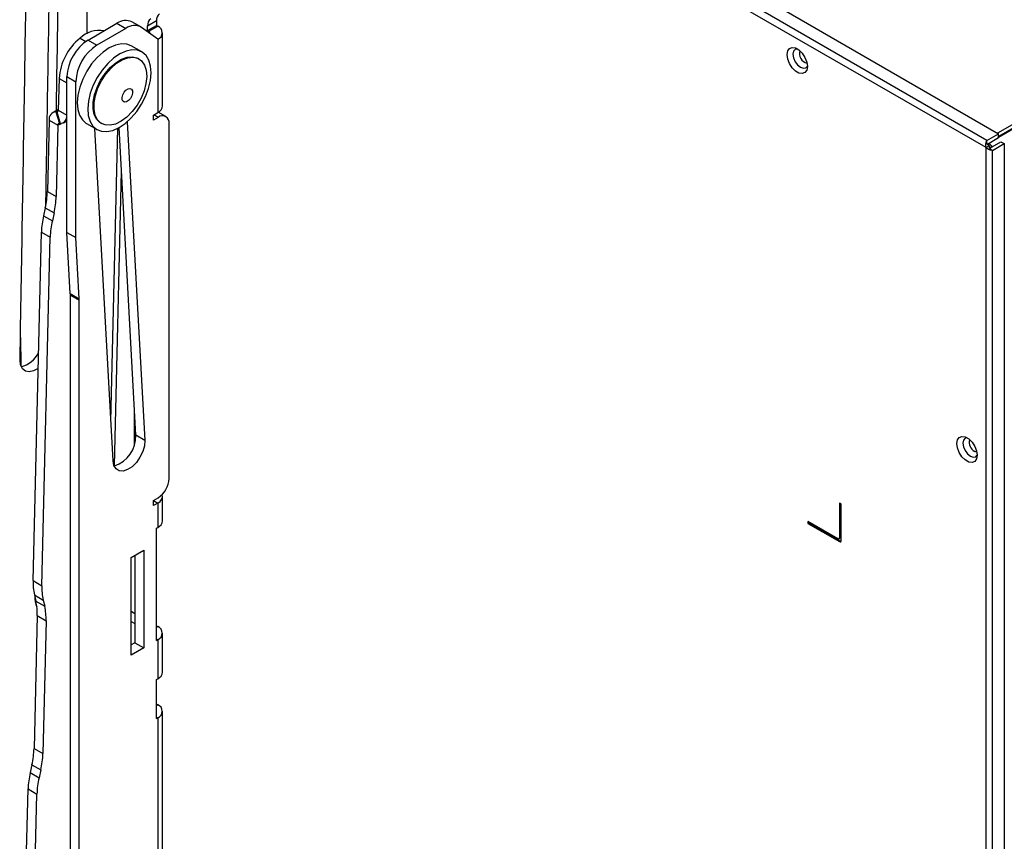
# Model space of a CAD drawing. Header units: millimetres. Extents: x 3619 to 4737, y 1503 to 2366.
# Tile 219 of 256: x 4569 to 4639, y 2080 to 2138. Entities that reach past the tile are written whole.
import ezdxf

# ---------------------------------------------------------------- set-up
doc = ezdxf.new("R2010")
doc.units = ezdxf.units.MM

msp = doc.modelspace()

# ---------------------------------------------------------------- linework, layer by layer
at = {"color": 7, "linetype": 'Continuous', "lineweight": 30}
for p, q in [((4570.3335, 2169.6399), (4638.5807, 2130.2416)), ((4573.9872, 2138.9694), (4573.9862, 2137.3149)), ((4574.0834, 2136.8816), (4576.1308, 2138.0635)), ((4576.757, 2137.702), (4574.7096, 2136.52)), ((4576.1308, 2138.0635), (4576.757, 2137.702)), ((4577.8152, 2137.8068), (4577.189, 2138.1683)), ((4579.0201, 2136.9344), (4577.878, 2137.766)), ((4578.3017, 2137.8899), (4578.9279, 2138.2514)), ((4578.3017, 2137.5565), (4578.9279, 2137.9181)), ((4578.3017, 2137.5565), (4578.3017, 2137.8899)), ((4578.3939, 2137.5033), (4579.0201, 2137.8648)), ((4578.9279, 2138.2514), (4578.9279, 2137.9181)), ((4578.9279, 2137.9181), (4579.0201, 2137.8648)), ((4578.3017, 2137.5565), (4578.3939, 2137.5033)), ((4579.3539, 2132.2146), (4579.3539, 2137.3996)), ((4574.0834, 2136.8816), (4574.7096, 2136.52)), ((4577.893, 2136.0363), (4577.1447, 2136.4683)), ((4579.0201, 2136.9344), (4579.0201, 2131.7494)), ((4577.6883, 2135.5434), (4577.6285, 2135.578)), ((4572.5867, 2134.2892), (4573.2129, 2133.9277)), ((4572.5867, 2123.2554), (4572.5867, 2134.2892)), ((4646.0777, 2134.6492), (4638.5117, 2130.2815)), ((4646.0777, 2134.377), (4638.5807, 2130.0491)), ((4572.028, 2134.1626), (4571.9744, 2131.9225)), ((4573.2129, 2122.8939), (4573.2129, 2133.9277)), ((4571.9752, 2131.9581), (4571.5805, 2131.743)), ((4571.8057, 2131.7938), (4572.0544, 2130.9767)), ((4571.8661, 2131.7919), (4571.8057, 2131.7938)), ((4571.8661, 2131.7919), (4572.1149, 2130.9748)), ((4578.707, 2131.5687), (4579.0201, 2131.7494)), ((4578.707, 2131.2071), (4578.707, 2131.5687)), ((4579.598, 2131.4582), (4579.056, 2131.7711)), ((4571.3199, 2131.2075), (4571.1991, 2126.1551)), ((4571.3199, 2131.2075), (4571.9462, 2130.846)), ((4571.9462, 2130.846), (4571.8253, 2125.7936)), ((4572.1149, 2130.9748), (4572.0544, 2130.9767)), ((4572.3401, 2131.0255), (4572.5867, 2131.1599)), ((4573.9699, 2130.9689), (4574.7183, 2130.5368)), ((4574.9828, 2130.9951), (4575.0427, 2130.9606)), ((4576.8607, 2131.095), (4578.0936, 2108.5298)), ((4579.0477, 2131.4037), (4578.707, 2131.2071)), ((4579.826, 2105.8214), (4579.826, 2130.9543)), ((4575.8527, 2107.0779), (4574.5662, 2130.6246)), ((4577.4674, 2108.8913), (4576.2771, 2130.6777)), ((4637.7558, 2129.7654), (4638.5807, 2130.2416)), ((4638.5807, 2129.9695), (4638.5807, 2130.2416)), ((4637.9224, 2129.397), (4637.6867, 2129.2609)), ((4637.7558, 2129.6229), (4637.7558, 2129.7654)), ((4637.7815, 2129.5081), (4638.5807, 2129.9695)), ((4637.9224, 2129.397), (4637.8391, 2129.4451)), ((4637.8683, 2129.5582), (4637.8683, 2129.4282)), ((4637.9224, 2129.397), (4637.9224, 2129.3008)), ((4637.9479, 2129.2192), (4638.7474, 2129.6808)), ((4638.1581, 2129.0685), (4638.9831, 2129.5447)), ((4638.7474, 2129.6808), (4638.9831, 2129.5447)), ((4638.9831, 2129.5447), (4638.9831, 2003.9809)), ((4637.6867, 2003.3122), (4637.6867, 2129.2609)), ((4638.0295, 2129.1427), (4638.1581, 2129.0685)), ((4638.1581, 2003.5047), (4638.1581, 2129.0685)), ((4575.947, 2106.7233), (4576.4461, 2127.5839)), ((4571.1991, 2126.1551), (4571.8253, 2125.7936)), ((4571.0507, 2125.0002), (4570.9243, 2124.4381)), ((4570.9243, 2124.4381), (4571.5506, 2124.0766)), ((4571.0507, 2125.0002), (4571.6769, 2124.6387)), ((4571.6769, 2124.6387), (4571.5506, 2124.0766)), ((4570.1855, 2098.6044), (4570.7759, 2123.2832)), ((4570.7759, 2123.2832), (4571.4022, 2122.9217)), ((4572.5867, 2123.2554), (4573.2129, 2122.8939)), ((4572.8234, 2118.9234), (4572.5867, 2123.2554)), ((4570.8117, 2098.2429), (4571.4022, 2122.9217)), ((4573.4496, 2118.5619), (4573.2129, 2122.8939)), ((4572.8234, 2118.9234), (4573.4496, 2118.5619)), ((4572.8262, 2118.8195), (4573.4524, 2118.458)), ((4572.8262, 2041.2596), (4572.8262, 2118.8195)), ((4573.4524, 2040.8981), (4573.4524, 2118.458)), ((4577.3762, 2108.242), (4577.3762, 2110.5612)), ((4578.0936, 2108.5298), (4577.4674, 2108.8913)), ((4578.707, 2104.2767), (4579.0477, 2104.4734)), ((4578.707, 2103.9151), (4578.707, 2104.2767)), ((4579.3539, 2102.8327), (4579.3539, 2104.5611)), ((4579.0201, 2104.0959), (4578.707, 2103.9151)), ((4579.0201, 2104.0959), (4579.0201, 2102.3676)), ((4627.3158, 2104.0833), (4627.3158, 2101.6337)), ((4627.4337, 2104.0153), (4627.3158, 2104.0833)), ((4627.363, 2104.0561), (4627.363, 2101.6609)), ((4627.4337, 2101.4295), (4627.4337, 2104.0153)), ((4578.9279, 2102.3143), (4579.0201, 2102.3676)), ((4578.9279, 2094.3639), (4578.9279, 2102.3143)), ((4627.198, 2101.5656), (4625.0767, 2102.7902)), ((4625.0767, 2102.7902), (4625.0767, 2102.6541)), ((4625.1238, 2102.6813), (4625.0767, 2102.6541)), ((4625.0767, 2102.6541), (4627.3158, 2101.3615)), ((4625.1238, 2102.763), (4625.1238, 2102.6813)), ((4625.1238, 2102.6813), (4627.363, 2101.3887)), ((4627.2813, 2101.5574), (4627.3285, 2101.5846)), ((4627.363, 2101.6609), (4627.3158, 2101.6337)), ((4577.1319, 2100.2405), (4578.0299, 2100.7589)), ((4578.0299, 2100.7589), (4578.0299, 2093.8455)), ((4627.363, 2101.3887), (4627.3158, 2101.3615)), ((4577.1319, 2093.3271), (4577.1319, 2100.2405)), ((4577.4037, 2100.3974), (4577.4037, 2094.207)), ((4570.1855, 2098.6044), (4570.8117, 2098.2429)), ((4570.2818, 2097.5829), (4570.908, 2097.2214)), ((4570.2818, 2097.5829), (4570.3842, 2097.1454)), ((4570.3842, 2097.1454), (4571.0104, 2096.7839)), ((4570.908, 2097.2214), (4571.0104, 2096.7839)), ((4570.4805, 2096.1239), (4570.2555, 2086.7194)), ((4570.4805, 2096.1239), (4571.1067, 2095.7624)), ((4577.1319, 2096.4376), (4577.4037, 2096.2807)), ((4571.1067, 2095.7624), (4570.8817, 2086.3579)), ((4577.1319, 2095.7146), (4577.4037, 2095.5577)), ((4578.9279, 2095.4008), (4579.0201, 2095.3476)), ((4579.3539, 2092.117), (4579.3539, 2094.8824)), ((4577.4037, 2094.207), (4577.1319, 2094.0501)), ((4578.0299, 2093.8455), (4577.1319, 2093.3271)), ((4577.4037, 2094.207), (4578.0299, 2093.8455)), ((4578.9279, 2094.3639), (4579.0201, 2094.4172)), ((4579.0201, 2094.4172), (4579.0201, 2091.6518)), ((4578.9279, 2091.5986), (4579.0201, 2091.6518)), ((4578.9279, 2088.8332), (4578.9279, 2091.5986)), ((4578.9279, 2089.8701), (4579.0201, 2089.8169)), ((4578.9279, 2088.8332), (4579.0201, 2088.8865)), ((4579.0201, 2088.8865), (4579.0201, 2033.0264)), ((4579.3539, 2033.4916), (4579.3539, 2089.3517)), ((4570.2555, 2086.7194), (4570.8817, 2086.3579)), ((4570.1071, 2085.5646), (4569.9807, 2085.0024)), ((4570.1071, 2085.5646), (4570.7333, 2085.2031)), ((4569.9807, 2085.0024), (4570.607, 2084.6409)), ((4570.7333, 2085.2031), (4570.607, 2084.6409)), ((4569.2381, 2059.0111), (4569.8324, 2083.8476)), ((4569.8324, 2083.8476), (4570.4586, 2083.4861)), ((4569.8643, 2058.6495), (4570.4586, 2083.4861))]:
    msp.add_line(p, q, dxfattribs=at)
at = {"color": 8, "linetype": 'Continuous', "lineweight": 30}
for p, q in [((4637.7558, 2129.7654), (4570.6805, 2168.4871)), ((4637.6867, 2129.2609), (4570.7332, 2167.9124)), ((4573.5135, 2137.005), (4573.9149, 2136.7733)), ((4578.3939, 2137.5033), (4578.3939, 2137.3903)), ((4645.9732, 2134.2442), (4638.5807, 2129.9766)), ((4572.028, 2134.1626), (4572.5867, 2133.84)), ((4571.8057, 2131.7938), (4571.9699, 2131.8832)), ((4571.8661, 2131.7919), (4571.953, 2131.8392)), ((4571.9744, 2131.9225), (4572.5867, 2131.569)), ((4579.0477, 2131.4037), (4578.7345, 2131.5845)), ((4571.9462, 2130.846), (4572.1881, 2130.9779)), ((4575.6996, 2109.8816), (4576.1961, 2130.6339)), ((4569.2901, 2115.8197), (4569.3241, 2113.8071)), ((4578.707, 2104.2767), (4579.0201, 2104.0959)), ((4578.9279, 2095.2943), (4579.0201, 2095.3476)), ((4578.9279, 2094.4704), (4579.0201, 2094.4172)), ((4578.9279, 2089.7636), (4579.0201, 2089.8169)), ((4578.9279, 2088.9397), (4579.0201, 2088.8865))]:
    msp.add_line(p, q, dxfattribs=at)
at = {"color": 7, "linetype": 'Continuous', "lineweight": 30, "flags": 128}
for points in [[(4577.1447, 2136.4683), (4576.8266, 2136.5897), (4576.4409, 2136.6119), (4576.0213, 2136.523), (4575.5839, 2136.3262), (4575.1454, 2136.0293), (4574.7228, 2135.6436), (4574.3322, 2135.1838), (4573.9887, 2134.6678), (4573.7055, 2134.1153), (4573.4934, 2133.5475), (4573.3607, 2132.9864), (4573.3124, 2132.4533), (4573.3503, 2131.9689), (4573.4731, 2131.5517), (4573.676, 2131.2178), (4573.9511, 2130.98), (4573.9699, 2130.9689)], [(4625.0319, 2135.015), (4624.9885, 2134.7561), (4624.8637, 2134.5785), (4624.6724, 2134.5036), (4624.4378, 2134.5404), (4624.1882, 2134.6845), (4623.9536, 2134.9186), (4623.7623, 2135.2143), (4623.6375, 2135.5361), (4623.5941, 2135.845), (4623.6375, 2136.1039), (4623.7623, 2136.2815), (4623.9536, 2136.3564), (4624.1882, 2136.3196), (4624.4378, 2136.1755), (4624.6724, 2135.9414), (4624.8637, 2135.6457), (4624.9885, 2135.324), (4625.0319, 2135.015)], [(4578.1575, 2132.8898), (4578.3695, 2133.4576), (4578.5022, 2134.0188), (4578.5506, 2134.5518), (4578.5126, 2135.0362), (4578.3898, 2135.4534), (4578.187, 2135.7873), (4577.9118, 2136.0251), (4577.575, 2136.1577), (4577.1893, 2136.1799), (4576.7697, 2136.091), (4576.3322, 2135.8942), (4575.8938, 2135.5973), (4575.4711, 2135.2115), (4575.0806, 2134.7518), (4574.7371, 2134.2358), (4574.4538, 2133.6833), (4574.2418, 2133.1155), (4574.1091, 2132.5543), (4574.0607, 2132.0213), (4574.0987, 2131.5369), (4574.2215, 2131.1197), (4574.4243, 2130.7858), (4574.6995, 2130.548), (4575.0363, 2130.4154), (4575.422, 2130.3932), (4575.8416, 2130.4821), (4576.2791, 2130.6789), (4576.7175, 2130.9758), (4577.1402, 2131.3616), (4577.5308, 2131.8213), (4577.8742, 2132.3373), (4578.1575, 2132.8898)], [(4574.9828, 2130.9951), (4574.9233, 2131.0327), (4574.6846, 2131.2721), (4574.5217, 2131.6057), (4574.4422, 2132.0179), (4574.4499, 2132.4894), (4574.5443, 2132.9982), (4574.7211, 2133.5204), (4574.972, 2134.0317), (4575.2852, 2134.5082), (4575.6461, 2134.9276), (4576.0379, 2135.2702), (4576.4422, 2135.5201), (4576.8402, 2135.6655), (4577.2131, 2135.6997), (4577.5436, 2135.6211), (4577.6285, 2135.578)], [(4577.8761, 2135.3987), (4578.078, 2135.1105), (4578.1999, 2134.7354), (4578.2361, 2134.291), (4578.1847, 2133.798), (4578.0483, 2133.2794), (4577.8333, 2132.7596), (4577.5495, 2132.2628), (4577.2105, 2131.8122), (4576.8319, 2131.429), (4576.4315, 2131.131), (4576.028, 2130.9322), (4575.6403, 2130.8418), (4575.2865, 2130.8642), (4574.9832, 2130.9982), (4574.7445, 2131.2376), (4574.5816, 2131.5711), (4574.5021, 2131.9833), (4574.5098, 2132.4548), (4574.6042, 2132.9636), (4574.781, 2133.4859), (4575.0318, 2133.9972), (4575.3451, 2134.4737), (4575.706, 2134.893), (4576.0978, 2135.2356), (4576.5021, 2135.4855), (4576.9, 2135.6309), (4577.273, 2135.6651), (4577.6034, 2135.5865), (4577.8761, 2135.3987)], [(4624.3196, 2136.2563), (4624.1706, 2136.221), (4624.0547, 2136.0876), (4624.014, 2135.8748), (4624.0547, 2135.615), (4624.1706, 2135.3477), (4624.3441, 2135.1137), (4624.5487, 2134.9486), (4624.7533, 2134.8775), (4624.9268, 2134.9112), (4625.0319, 2135.0226)], [(4577.1585, 2133.3979), (4577.22, 2133.2805), (4577.2262, 2133.1156), (4577.176, 2132.9283), (4577.0772, 2132.7472), (4576.9448, 2132.5997), (4576.7989, 2132.5084), (4576.6618, 2132.4872), (4576.5543, 2132.5392), (4576.4928, 2132.6567), (4576.4867, 2132.8216), (4576.5369, 2133.0088), (4576.6357, 2133.19), (4576.7681, 2133.3374), (4576.914, 2133.4287), (4577.0511, 2133.45), (4577.1585, 2133.3979)], [(4570.545, 2113.6324), (4570.5391, 2113.6281), (4570.2154, 2113.4491), (4569.9067, 2113.3837), (4569.6381, 2113.4373), (4569.4313, 2113.6056), (4569.303, 2113.8748), (4569.2636, 2114.2232)], [(4578.0936, 2108.5298), (4578.0675, 2108.147), (4577.9528, 2107.7365), (4577.7587, 2107.3313), (4577.501, 2106.9645), (4577.2005, 2106.6657), (4576.8816, 2106.459), (4576.5701, 2106.3614), (4576.2912, 2106.3805), (4576.0677, 2106.515), (4575.9174, 2106.754), (4575.8527, 2107.0779)], [(4637.0621, 2107.4742), (4637.0188, 2107.2153), (4636.8939, 2107.0377), (4636.7027, 2106.9628), (4636.4681, 2106.9996), (4636.2184, 2107.1437), (4635.9838, 2107.3778), (4635.7925, 2107.6735), (4635.6677, 2107.9953), (4635.6243, 2108.3042), (4635.6677, 2108.5631), (4635.7925, 2108.7407), (4635.9838, 2108.8157), (4636.2184, 2108.7788), (4636.4681, 2108.6347), (4636.7027, 2108.4006), (4636.8939, 2108.1049), (4637.0188, 2107.7832), (4637.0621, 2107.4742)], [(4636.3499, 2108.7155), (4636.2008, 2108.6802), (4636.0849, 2108.5468), (4636.0442, 2108.334), (4636.0849, 2108.0742), (4636.2008, 2107.8069), (4636.3743, 2107.5729), (4636.5789, 2107.4078), (4636.7836, 2107.3367), (4636.9571, 2107.3704), (4637.0621, 2107.4818)], [(4627.363, 2101.6609), (4627.3607, 2101.6356), (4627.354, 2101.614), (4627.3431, 2101.5967), (4627.3285, 2101.5846), (4627.3285, 2101.5846)]]:
    msp.add_lwpolyline(points, dxfattribs=at)
at = {"color": 8, "linetype": 'Continuous', "lineweight": 30, "flags": 128}
msp.add_lwpolyline([(4637.0381, 2107.701), (4637.0342, 2107.7013), (4636.8854, 2107.7531)], dxfattribs=at)
at = {"color": 7, "linetype": 'Continuous', "lineweight": 30}
for centre, radius, start, end in [((4579.4578, 2138.3036), 0.5324, 125.698539, 185.620811), ((4576.7492, 2137.2136), 1.0511, 65.267149, 126.043069), ((4577.3663, 2136.8786), 1.0243, 60.029802, 126.504191), ((4578.8316, 2137.9421), 0.5324, 125.698539, 185.620811), ((4578.8436, 2137.3996), 0.4976, 290.783141, 69.216643), ((4576.0145, 2133.8884), 3.996, 128.746908, 176.066754), ((4574.8808, 2135.6133), 1.951, 80.112767, 134.491805), ((4578.3559, 2137.4006), 0.1095, 331.330142, 69.718548), ((4575.8362, 2134.1413), 3.2529, 122.60549, 177.394588), ((4576.4624, 2133.7798), 3.2529, 122.60549, 177.394588), ((4578.7836, 2132.2715), 0.5731, 294.373528, 354.306382), ((4571.8279, 2131.281), 0.5133, 92.483246, 188.229852), ((4571.8611, 2131.9062), 0.1144, 272.485328, 8.225797), ((4572.1081, 2131.4549), 0.4801, 270.810258, 355.437644), ((4579.3515, 2131.0313), 0.4807, 350.785885, 129.20314), ((4572.0594, 2130.8624), 0.1144, 92.48763, 188.230642), ((4565.2632, 2126.3308), 5.9385, 347.052143, 358.304315), ((4565.8894, 2125.9693), 5.9385, 347.052143, 358.304315), ((4576.7121, 2123.1075), 5.9388, 167.052607, 178.304169), ((4577.3383, 2122.746), 5.9388, 167.052607, 178.304169), ((4570.9164, 2118.8202), 1.9098, 359.98001, 3.098751), ((4571.5426, 2118.4587), 1.9098, 359.98001, 3.098751), ((4568.8977, 2115.5603), 1.8656, 283.932834, 333.783299), ((4575.2431, 2108.8341), 2.2251, 288.442184, 1.474374), ((4578.1362, 2105.8983), 1.6915, 302.605365, 357.394635), ((4578.8403, 2104.5685), 0.5056, 290.830506, 14.716918), ((4578.7836, 2102.8896), 0.5731, 294.373528, 354.306382), ((4627.244, 2101.622), 0.0728, 230.791695, 9.214621), ((4627.3618, 2101.4179), 0.0728, 230.797576, 9.214655), ((4627.4177, 2101.4745), 0.1018, 237.462288, 270.905957), ((4574.2529, 2098.4726), 4.0696, 178.143864, 192.628336), ((4574.8791, 2098.1111), 4.0696, 178.143864, 192.628336), ((4572.3005, 2097.4942), 1.9941, 180.486632, 202.173981), ((4566.4134, 2096.2557), 4.0692, 358.143223, 12.628977), ((4567.0396, 2095.8942), 4.0692, 358.143223, 12.628977), ((4578.8436, 2094.8824), 0.4976, 290.783141, 69.216643), ((4578.7836, 2092.1739), 0.5731, 294.373528, 354.306382), ((4578.8436, 2089.3517), 0.4976, 290.783141, 69.216643), ((4564.3194, 2086.8952), 5.9387, 347.052385, 358.304073), ((4564.9456, 2086.5337), 5.9387, 347.052385, 358.304073), ((4575.7685, 2083.6718), 5.9387, 167.052396, 178.304068), ((4576.3947, 2083.3103), 5.9387, 167.052396, 178.304068)]:
    msp.add_arc(centre, radius, start, end, dxfattribs=at)
at = {"color": 8, "linetype": 'Continuous', "lineweight": 30}
for centre, radius, start, end in [((4625.1788, 2135.9298), 0.709, 163.950017, 256.04452), ((4637.2157, 2108.3879), 0.7156, 164.009304, 242.512119)]:
    msp.add_arc(centre, radius, start, end, dxfattribs=at)
at = {"color": 7, "linetype": 'Continuous', "lineweight": 30}
for points, knots in [([(4572.0926, 2148.3175), (4572.0924, 2148.2906), (4572.083, 2147.3288), (4572.0337, 2144.69), (4571.9327, 2139.2299), (4571.8574, 2134.7138), (4571.81, 2131.8681)], [0, 0, 0, 0, 0.00492693, 0.17614304, 0.48084908, 1, 1, 1, 1]), ([(4569.2636, 2114.2232), (4569.3789, 2121.0024), (4569.5448, 2130.7654), (4569.7129, 2141.8239), (4569.8286, 2146.268), (4569.8208, 2147.6868), (4569.8201, 2147.8147)], [0, 0, 0, 0, 0.6052816, 0.871688, 0.9884276, 1, 1, 1, 1]), ([(4571.4538, 2147.8467), (4571.4432, 2147.1594), (4571.4071, 2144.803), (4571.3012, 2139.4539), (4571.1896, 2132.5687), (4571.1028, 2127.352), (4571.0657, 2125.1169)], [0, 0, 0, 0, 0.0908112, 0.3113111, 0.7049227, 1, 1, 1, 1]), ([(4637.6867, 2129.2609), (4637.6764, 2129.3067), (4637.6557, 2129.3981), (4637.6685, 2129.5436), (4637.7048, 2129.6756), (4637.7388, 2129.7355), (4637.7558, 2129.7654)], [0, 0, 0, 0, 0.2499985, 0.5000036, 0.7499961, 1, 1, 1, 1]), ([(4637.8391, 2129.4451), (4637.8263, 2129.4543), (4637.8003, 2129.4729), (4637.7738, 2129.5163), (4637.7575, 2129.5679), (4637.7564, 2129.6042), (4637.7558, 2129.6229)], [0, 0, 0, 0, 0.2360709, 0.4777697, 0.7308764, 1, 1, 1, 1]), ([(4638.1189, 2129.318), (4638.0893, 2129.3611), (4638.0164, 2129.4672), (4637.9235, 2129.5288), (4637.8683, 2129.5654)], [0, 0, 0, 0, 0.4065753, 1, 1, 1, 1]), ([(4638.1581, 2129.0685), (4638.1237, 2129.0687), (4638.0549, 2129.0692), (4637.9224, 2129.1038), (4637.79, 2129.1655), (4637.7212, 2129.2291), (4637.6867, 2129.2609)], [0, 0, 0, 0, 0.25000088, 0.50000349, 0.75001077, 1, 1, 1, 1]), ([(4638.0295, 2129.1427), (4638.0144, 2129.1525), (4637.9849, 2129.1715), (4637.9501, 2129.2107), (4637.9269, 2129.2543), (4637.9239, 2129.2854), (4637.9224, 2129.3008)], [0, 0, 0, 0, 0.26858206, 0.52156834, 0.76352384, 1, 1, 1, 1])]:
    msp.add_open_spline(points, degree=3, knots=knots, dxfattribs=at)

doc.saveas('drawing.dxf')
